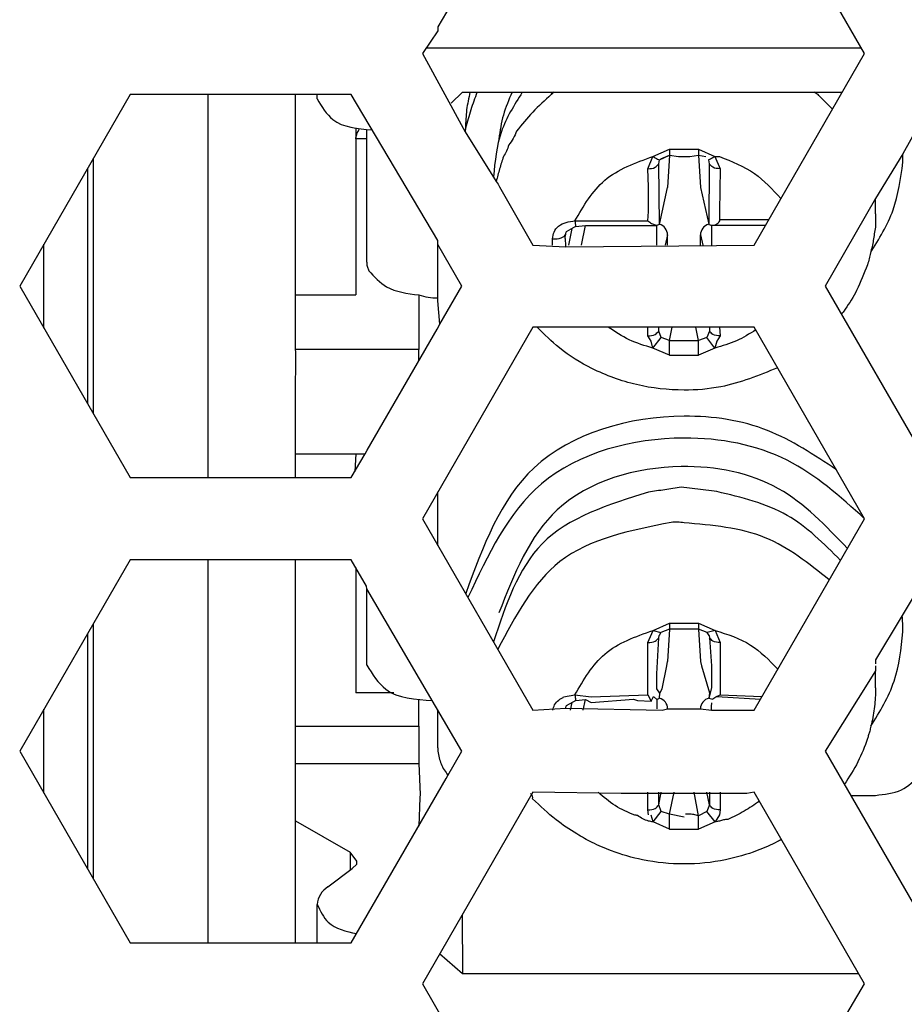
# Model space of a CAD drawing. Header units: millimetres. Extents: x -316 to 135, y 22 to 228.
# Tile 6 of 26: x -228 to -212, y 86 to 104. Entities that reach past the tile are written whole.
import ezdxf

# ---------------------------------------------------------------- set-up
doc = ezdxf.new("R2010")
doc.units = ezdxf.units.MM

# ---------------------------------------------------------------- blocks, each defined once
blk = doc.blocks.new('Innenbord__60', base_point=(-223.782, 61.466))
at = {"color": 7, "linetype": 'Continuous'}
for p, q in [((-220.23, 103.704), (-220.23, 103.631)), ((-216.33, 103.321), (-216.214, 103.321)), ((-215.246, 103.321), (-215.13, 103.321)), ((-222.83, 102.311), (-222.83, 102.466)), ((-222.436, 102.39), (-222.436, 102.466)), ((-222.83, 102.099), (-222.83, 102.311)), ((-222.83, 101.545), (-222.83, 102.099)), ((-221.53, 101.545), (-221.53, 101.828)), ((-222.83, 101.466), (-222.83, 101.545)), ((-221.53, 101.333), (-221.53, 101.545)), ((-222.83, 100.621), (-222.83, 101.466)), ((-221.53, 100.779), (-221.53, 101.333)), ((-215.995, 101.357), (-215.829, 101.337)), ((-215.728, 101.333), (-215.626, 101.337)), ((-215.626, 101.337), (-215.466, 101.357)), ((-215.466, 101.357), (-215.33, 101.333)), ((-221.53, 100.566), (-221.53, 100.779)), ((-219.128, 100.829), (-219.105, 100.779)), ((-222.83, 100.566), (-222.83, 100.621)), ((-222.83, 100.013), (-222.83, 100.566)), ((-221.53, 100.013), (-221.53, 100.566)), ((-212.23, 100.392), (-212.229, 100.566)), ((-212.23, 100.284), (-212.23, 100.392)), ((-212.229, 100.218), (-212.228, 100.129)), ((-212.228, 100.129), (-212.229, 100.042)), ((-222.83, 98.806), (-222.83, 100.013)), ((-221.53, 99.403), (-221.53, 100.013)), ((-220.23, 99.728), (-220.228, 99.8)), ((-222.83, 98.651), (-222.83, 98.806)), ((-222.83, 98.481), (-222.83, 98.651)), ((-220.228, 98.698), (-220.23, 98.753)), ((-220.193, 98.268), (-220.228, 98.698)), ((-222.83, 98.268), (-222.83, 98.481)), ((-222.83, 97.806), (-222.83, 98.268)), ((-220.243, 98.182), (-220.193, 98.268)), ((-222.828, 97.766), (-222.83, 97.806)), ((-222.83, 96.901), (-222.828, 97.766)), ((-222.83, 96.835), (-222.83, 96.901)), ((-222.83, 95.901), (-222.83, 96.835)), ((-221.56, 95.901), (-221.522, 95.966)), ((-222.83, 95.832), (-222.83, 95.901)), ((-222.83, 95.466), (-222.83, 95.832)), ((-215.229, 95.224), (-215.78, 95.292)), ((-215.129, 95.211), (-215.229, 95.224)), ((-222.829, 92.761), (-222.829, 93.966)), ((-221.529, 93.434), (-221.532, 93.483)), ((-221.529, 93.027), (-221.529, 93.145)), ((-221.529, 92.625), (-221.529, 93.027)), ((-211.729, 92.724), (-211.736, 92.921)), ((-222.829, 91.966), (-222.829, 92.761)), ((-215.465, 92.697), (-215.994, 92.697)), ((-221.529, 92.218), (-221.529, 92.337)), ((-221.529, 92.041), (-221.529, 92.218)), ((-212.231, 92.138), (-212.231, 92.063)), ((-222.829, 91.906), (-222.829, 91.966)), ((-216.129, 91.604), (-216.045, 92.028)), ((-215.41, 92.028), (-215.267, 91.533)), ((-212.229, 92.024), (-212.231, 91.938)), ((-222.829, 90.925), (-222.829, 91.906)), ((-212.23, 91.881), (-212.231, 91.938)), ((-212.229, 91.624), (-212.23, 91.881)), ((-216.17, 91.53), (-216.129, 91.604)), ((-217.43, 91.357), (-216.651, 91.418)), ((-216.651, 91.418), (-216.579, 91.394)), ((-216.329, 91.382), (-216.289, 91.466)), ((-215.267, 91.533), (-215.277, 91.435)), ((-215.277, 91.435), (-215.203, 91.418)), ((-216.579, 91.394), (-216.329, 91.382)), ((-220.229, 90.882), (-220.229, 91.227)), ((-222.829, 90.242), (-222.829, 90.925)), ((-220.229, 90.526), (-220.229, 90.882)), ((-222.829, 89.672), (-222.829, 90.242)), ((-220.079, 89.966), (-220.045, 90.025)), ((-222.829, 89.191), (-222.829, 89.672)), ((-220.556, 89.62), (-220.579, 89.099)), ((-220.555, 89.675), (-220.556, 89.62)), ((-222.829, 88.86), (-222.829, 89.191)), ((-222.829, 88.775), (-222.829, 88.86)), ((-222.829, 87.711), (-222.829, 88.775)), ((-221.794, 88.32), (-221.709, 88.404)), ((-222.829, 87.657), (-222.829, 87.711)), ((-222.829, 87.59), (-222.829, 87.657)), ((-222.829, 87.461), (-222.829, 87.59)), ((-222.829, 86.966), (-222.829, 87.461)), ((-222.434, 86.966), (-222.434, 87.59)), ((-219.784, 87.476), (-219.779, 86.4))]:
    blk.add_line(p, q, dxfattribs=at)
at = {"color": 1, "linetype": 'Continuous'}
for p, q in [((-216.38, 100.779), (-216.391, 101.112)), ((-215.069, 101.112), (-215.08, 100.33)), ((-216.38, 100.566), (-216.38, 100.779)), ((-216.38, 100.33), (-216.38, 100.566)), ((-216.391, 100.157), (-216.38, 100.33)), ((-215.08, 100.33), (-215.08, 100.183)), ((-217.604, 99.716), (-217.532, 100.074)), ((-216.23, 100.074), (-216.23, 99.716)), ((-215.23, 100.074), (-215.23, 99.716)), ((-220.23, 99.568), (-220.23, 99.728)), ((-220.228, 99.513), (-220.23, 99.568)), ((-220.23, 99.255), (-220.228, 99.513)), ((-220.228, 99.098), (-220.23, 99.255)), ((-220.23, 98.806), (-220.228, 99.098)), ((-220.23, 98.753), (-220.23, 98.806)), ((-216.391, 98.056), (-216.391, 98.216)), ((-215.08, 98.216), (-215.069, 98.057)), ((-216.33, 97.959), (-216.391, 98.056)), ((-216.297, 97.833), (-216.33, 97.959)), ((-215.13, 97.959), (-215.164, 97.833)), ((-215.069, 98.057), (-215.13, 97.959)), ((-220.229, 95.065), (-220.229, 95.205)), ((-220.229, 95.01), (-220.229, 95.065)), ((-220.229, 94.492), (-220.229, 95.01)), ((-220.229, 94.437), (-220.229, 94.492)), ((-220.229, 94.227), (-220.229, 94.437)), ((-215.23, 92.028), (-215.23, 91.626)), ((-216.229, 91.604), (-216.229, 91.878)), ((-216.17, 91.53), (-216.229, 91.604)), ((-215.23, 91.626), (-215.277, 91.435)), ((-216.289, 91.466), (-216.229, 91.414)), ((-216.229, 91.414), (-216.229, 91.357)), ((-216.181, 91.435), (-216.17, 91.53)), ((-215.228, 91.284), (-215.222, 91.351)), ((-215.228, 91.216), (-215.228, 91.284)), ((-216.39, 89.396), (-216.39, 89.716)), ((-215.068, 89.716), (-215.068, 89.396)), ((-216.379, 89.305), (-216.39, 89.396)), ((-216.296, 89.173), (-216.329, 89.299)), ((-215.079, 89.306), (-215.163, 89.173)), ((-215.068, 89.396), (-215.079, 89.306)), ((-221.833, 88.624), (-221.833, 88.291))]:
    blk.add_line(p, q, dxfattribs=at)
for points, knots in [([(-218.16, 102.465), (-218.274, 102.362), (-218.503, 102.157), (-218.694, 101.917), (-218.789, 101.798)], [0, 0, 0, 0, 0.4628723, 0.9191926, 0.9191926, 0.9191926, 0.9191926]), ([(-218.108, 102.508), (-218.123, 102.496), (-218.14, 102.481), (-218.157, 102.467), (-218.16, 102.465)], [0, 0, 0, 0, 0.05870658, 0.06709323, 0.06709323, 0.06709323, 0.06709323]), ([(-213.017, 102.198), (-213.058, 102.24), (-213.146, 102.33), (-213.234, 102.419), (-213.28, 102.466)], [0, 0, 0, 0, 0.1776766, 0.3760588, 0.3760588, 0.3760588, 0.3760588]), ([(-218.789, 101.798), (-218.808, 101.753), (-218.847, 101.663), (-218.905, 101.584), (-218.934, 101.545)], [0, 0, 0, 0, 0.1465024, 0.292137, 0.292137, 0.292137, 0.292137]), ([(-218.934, 101.545), (-218.946, 101.507), (-218.969, 101.433), (-219.01, 101.366), (-219.03, 101.333)], [0, 0, 0, 0, 0.1173598, 0.2338826, 0.2338826, 0.2338826, 0.2338826]), ([(-219.03, 101.333), (-219.054, 101.258), (-219.104, 101.108), (-219.143, 100.956), (-219.163, 100.879)], [0, 0, 0, 0, 0.2362018, 0.4722234, 0.4722234, 0.4722234, 0.4722234]), ([(-215.73, 94.64), (-215.769, 94.645), (-215.848, 94.655), (-215.926, 94.651), (-215.966, 94.648)], [0, 0, 0, 0, 0.1186956, 0.2362205, 0.2362205, 0.2362205, 0.2362205]), ([(-216.579, 89.293), (-216.581, 89.293), (-216.597, 89.294), (-216.614, 89.295), (-216.629, 89.296)], [0, 0, 0, 0, 0.00627484, 0.05019872, 0.05019872, 0.05019872, 0.05019872]), ([(-216.379, 89.19), (-216.414, 89.201), (-216.486, 89.225), (-216.547, 89.27), (-216.579, 89.293)], [0, 0, 0, 0, 0.111095, 0.226233, 0.226233, 0.226233, 0.226233]), ([(-214.93, 89.217), (-214.956, 89.217), (-215.007, 89.217), (-215.055, 89.199), (-215.079, 89.189)], [0, 0, 0, 0, 0.077253, 0.1521161, 0.1521161, 0.1521161, 0.1521161])]:
    blk.add_open_spline(points, degree=3, knots=knots, dxfattribs=at)
for points in [[(-213.28, 102.466), (-213.292, 102.473), (-213.317, 102.487), (-213.341, 102.501), (-213.353, 102.508)], [(-216.296, 89.173), (-216.309, 89.176), (-216.337, 89.181), (-216.365, 89.187), (-216.379, 89.19)], [(-215.079, 89.189), (-215.093, 89.187), (-215.121, 89.181), (-215.149, 89.176), (-215.163, 89.173)]]:
    blk.add_open_spline(points, degree=3, dxfattribs=at)
at = {"color": 7, "linetype": 'Continuous'}
for points, knots in [([(-211.731, 101.333), (-211.731, 101.335), (-211.73, 101.352), (-211.73, 101.369), (-211.73, 101.384)], [0, 0, 0, 0, 0.00646556, 0.05172451, 0.05172451, 0.05172451, 0.05172451]), ([(-212.229, 100.042), (-212.237, 100.001), (-212.252, 99.921), (-212.264, 99.841), (-212.27, 99.8)], [0, 0, 0, 0, 0.1232267, 0.244694, 0.244694, 0.244694, 0.244694]), ([(-212.27, 99.8), (-212.276, 99.763), (-212.29, 99.685), (-212.312, 99.609), (-212.324, 99.569)], [0, 0, 0, 0, 0.1134508, 0.2380541, 0.2380541, 0.2380541, 0.2380541]), ([(-212.324, 99.569), (-212.33, 99.535), (-212.344, 99.463), (-212.366, 99.393), (-212.378, 99.356)], [0, 0, 0, 0, 0.1034884, 0.2194898, 0.2194898, 0.2194898, 0.2194898]), ([(-221.528, 99.348), (-221.524, 99.336), (-221.514, 99.302), (-221.501, 99.268), (-221.492, 99.247)], [0, 0, 0, 0, 0.0379061, 0.107272, 0.107272, 0.107272, 0.107272]), ([(-212.313, 90.922), (-212.151, 91.189), (-211.827, 91.721), (-211.762, 92.341), (-211.73, 92.65)], [0, 0, 0, 0, 0.924723, 1.8445, 1.8445, 1.8445, 1.8445]), ([(-212.229, 91.568), (-212.234, 91.46), (-212.245, 91.242), (-212.29, 91.029), (-212.313, 90.922)], [0, 0, 0, 0, 0.326111, 0.6527055, 0.6527055, 0.6527055, 0.6527055]), ([(-212.336, 90.833), (-212.343, 90.81), (-212.356, 90.764), (-212.416, 90.574), (-212.543, 90.258), (-212.713, 89.994), (-212.801, 89.857)], [0, 0, 0, 0, 0.071457, 0.143, 0.599626, 1.085463, 1.085463, 1.085463, 1.085463]), ([(-220.227, 90.466), (-220.214, 90.386), (-220.187, 90.225), (-220.092, 90.092), (-220.045, 90.025)], [0, 0, 0, 0, 0.2398404, 0.4830574, 0.4830574, 0.4830574, 0.4830574]), ([(-218.497, 89.596), (-218.495, 89.613), (-218.491, 89.651), (-218.519, 89.68), (-218.534, 89.696)], [0, 0, 0, 0, 0.0486013, 0.1117361, 0.1117361, 0.1117361, 0.1117361])]:
    blk.add_open_spline(points, degree=3, knots=knots, dxfattribs=at)
for points in [[(-211.728, 101.229), (-211.728, 101.246), (-211.729, 101.281), (-211.73, 101.315), (-211.731, 101.333)], [(-212.23, 100.284), (-212.23, 100.273), (-212.23, 100.251), (-212.229, 100.229), (-212.229, 100.218)], [(-212.313, 90.922), (-212.317, 90.907), (-212.325, 90.878), (-212.332, 90.848), (-212.336, 90.833)]]:
    blk.add_open_spline(points, degree=3, dxfattribs=at)
blk = doc.blocks.new('Platte__61', base_point=(-227.44, 61.443))
at = {"color": 7, "linetype": 'Continuous'}
for p, q in [((-227.43, 98.199), (-227.43, 99.733)), ((-227.43, 89.699), (-227.43, 91.233))]:
    blk.add_line(p, q, dxfattribs=at)
blk = doc.blocks.new('Gehaeuse__62', base_point=(-227.44, 61.466))
at = {"color": 7, "linetype": 'Continuous'}
for p, q in [((-224.43, 102.311), (-224.43, 102.466)), ((-224.43, 102.099), (-224.43, 102.311)), ((-224.43, 101.545), (-224.43, 102.099)), ((-224.43, 101.333), (-224.43, 101.545)), ((-224.43, 100.779), (-224.43, 101.333)), ((-224.43, 100.566), (-224.43, 100.779)), ((-224.43, 100.013), (-224.43, 100.566)), ((-224.43, 99.8), (-224.43, 100.013)), ((-227.43, 98.199), (-227.43, 99.733)), ((-224.43, 98.268), (-224.43, 99.8)), ((-224.43, 97.531), (-224.43, 98.268)), ((-224.43, 95.466), (-224.43, 97.531)), ((-224.43, 86.966), (-224.43, 93.966)), ((-227.43, 89.699), (-227.43, 91.233))]:
    blk.add_line(p, q, dxfattribs=at)
at = {"color": 1, "linetype": 'Continuous'}
for p, q in [((-226.53, 101.292), (-226.53, 96.64)), ((-226.53, 92.792), (-226.53, 88.14))]:
    blk.add_line(p, q, dxfattribs=at)
blk = doc.blocks.new('Netzteil-LCC600-28U-9P__63', base_point=(-227.44, 61.443))
for name, p in [('Gehaeuse__62', (-227.44, 61.466)), ('Platte__61', (-227.44, 61.443)), ('Innenbord__60', (-223.782, 61.466))]:
    blk.add_blockref(name, p)
blk = doc.blocks.new('Innenbord__64', base_point=(-222.831, 66.719))
at = {"color": 7, "linetype": 'Continuous'}
for p, q in [((-220.23, 103.704), (-220.23, 103.631)), ((-220.451, 103.32), (-216.33, 103.321)), ((-216.33, 103.321), (-216.214, 103.321)), ((-216.214, 103.321), (-215.246, 103.321)), ((-215.246, 103.321), (-215.13, 103.321)), ((-215.13, 103.321), (-212.489, 103.321)), ((-222.83, 102.311), (-222.83, 102.466)), ((-222.436, 102.39), (-222.436, 102.466)), ((-219.989, 102.311), (-219.781, 102.508)), ((-219.781, 102.508), (-212.837, 102.508)), ((-222.83, 102.099), (-222.83, 102.311)), ((-222.83, 101.545), (-222.83, 102.099)), ((-221.73, 101.859), (-221.73, 101.656)), ((-221.53, 101.545), (-221.53, 101.828)), ((-222.83, 101.466), (-222.83, 101.545)), ((-221.73, 101.656), (-221.73, 98.806)), ((-221.53, 101.333), (-221.53, 101.545)), ((-222.83, 100.621), (-222.83, 101.466)), ((-221.53, 100.779), (-221.53, 101.333)), ((-216.177, 101.273), (-215.995, 101.357)), ((-215.995, 101.357), (-216.03, 100.767)), ((-215.995, 101.357), (-215.829, 101.337)), ((-215.829, 101.337), (-215.728, 101.333)), ((-215.728, 101.333), (-215.626, 101.337)), ((-215.626, 101.337), (-215.466, 101.357)), ((-215.466, 101.357), (-215.33, 101.333)), ((-215.466, 101.357), (-215.43, 100.767)), ((-221.53, 100.566), (-221.53, 100.779)), ((-216.181, 100.095), (-216.03, 100.767)), ((-215.43, 100.767), (-215.278, 100.096)), ((-222.83, 100.566), (-222.83, 100.621)), ((-222.83, 100.013), (-222.83, 100.566)), ((-221.53, 100.013), (-221.53, 100.566)), ((-212.23, 100.392), (-212.229, 100.566)), ((-212.23, 100.284), (-212.23, 100.392)), ((-217.711, 100.056), (-217.883, 99.956)), ((-217.711, 100.056), (-217.532, 100.074)), ((-217.532, 100.074), (-216.23, 100.074)), ((-214.242, 100.075), (-215.17, 100.074)), ((-212.229, 100.218), (-212.228, 100.129)), ((-212.228, 100.129), (-212.229, 100.042)), ((-222.83, 98.806), (-222.83, 100.013)), ((-221.53, 99.403), (-221.53, 100.013)), ((-216.03, 99.716), (-216.03, 99.901)), ((-215.43, 99.716), (-215.43, 99.901)), ((-222.83, 98.651), (-222.83, 98.806)), ((-222.83, 98.806), (-221.73, 98.806)), ((-220.58, 98.806), (-220.58, 97.806)), ((-222.83, 98.481), (-222.83, 98.651)), ((-220.228, 98.698), (-220.23, 98.753)), ((-220.193, 98.268), (-220.228, 98.698)), ((-222.83, 98.268), (-222.83, 98.481)), ((-222.83, 97.806), (-222.83, 98.268)), ((-220.243, 98.182), (-220.193, 98.268)), ((-222.828, 97.766), (-222.83, 97.806)), ((-220.58, 97.806), (-222.83, 97.806)), ((-222.83, 96.901), (-222.828, 97.766)), ((-220.58, 97.598), (-220.58, 97.806)), ((-222.83, 96.835), (-222.83, 96.901)), ((-222.83, 95.901), (-222.83, 96.835)), ((-221.56, 95.901), (-221.522, 95.966)), ((-222.83, 95.901), (-221.56, 95.901)), ((-222.83, 95.832), (-222.83, 95.901)), ((-222.83, 95.466), (-222.83, 95.832)), ((-221.73, 95.901), (-221.745, 95.58)), ((-215.229, 95.224), (-215.78, 95.292)), ((-215.129, 95.211), (-215.229, 95.224)), ((-222.829, 92.761), (-222.829, 93.966)), ((-221.729, 93.825), (-221.729, 91.532)), ((-221.529, 93.434), (-221.532, 93.483)), ((-221.529, 93.2), (-221.529, 93.434)), ((-221.529, 93.145), (-221.529, 93.2)), ((-221.529, 93.027), (-221.529, 93.145)), ((-221.529, 92.625), (-221.529, 93.027)), ((-211.729, 92.724), (-211.736, 92.921)), ((-222.829, 91.966), (-222.829, 92.761)), ((-215.994, 92.697), (-216.153, 92.635)), ((-215.994, 92.697), (-216.029, 92.107)), ((-215.465, 92.697), (-215.994, 92.697)), ((-215.465, 92.697), (-215.429, 92.107)), ((-215.306, 92.635), (-215.465, 92.697)), ((-221.529, 92.392), (-221.529, 92.625)), ((-216.153, 92.635), (-216.186, 92.583)), ((-215.273, 92.583), (-215.306, 92.635)), ((-221.529, 92.337), (-221.529, 92.392)), ((-221.529, 92.218), (-221.529, 92.337)), ((-221.529, 92.041), (-221.529, 92.218)), ((-212.231, 92.138), (-212.231, 92.063)), ((-222.829, 91.906), (-222.829, 91.966)), ((-216.129, 91.604), (-216.045, 92.028)), ((-216.045, 92.028), (-216.029, 92.107)), ((-215.429, 92.107), (-215.41, 92.028)), ((-215.41, 92.028), (-215.267, 91.533)), ((-212.229, 92.024), (-212.231, 91.938)), ((-222.829, 90.925), (-222.829, 91.906)), ((-212.23, 91.881), (-212.231, 91.938)), ((-212.229, 91.624), (-212.23, 91.881)), ((-216.17, 91.53), (-216.129, 91.604)), ((-221.035, 91.532), (-221.729, 91.532)), ((-220.579, 90.926), (-220.579, 91.415)), ((-217.71, 91.396), (-217.531, 91.414)), ((-217.531, 91.414), (-217.43, 91.357)), ((-217.43, 91.357), (-216.651, 91.418)), ((-216.651, 91.418), (-216.579, 91.394)), ((-216.329, 91.382), (-216.289, 91.466)), ((-216.229, 91.414), (-216.181, 91.435)), ((-215.267, 91.533), (-215.277, 91.435)), ((-215.277, 91.435), (-215.203, 91.418)), ((-215.131, 91.466), (-214.333, 91.418)), ((-217.71, 91.396), (-217.882, 91.296)), ((-216.579, 91.394), (-216.329, 91.382)), ((-220.229, 90.882), (-220.229, 91.227)), ((-222.829, 90.242), (-222.829, 90.925)), ((-220.229, 90.526), (-220.229, 90.882)), ((-222.829, 89.672), (-222.829, 90.242)), ((-220.579, 90.243), (-220.555, 89.675)), ((-220.079, 89.966), (-220.045, 90.025)), ((-222.829, 89.191), (-222.829, 89.672)), ((-220.556, 89.62), (-220.579, 89.099)), ((-220.555, 89.675), (-220.556, 89.62)), ((-216.879, 89.696), (-218.491, 89.716)), ((-216.629, 89.696), (-216.879, 89.696)), ((-214.579, 89.696), (-216.629, 89.696)), ((-212.688, 89.66), (-212.229, 89.66)), ((-222.829, 88.86), (-222.829, 89.191)), ((-222.829, 89.191), (-221.833, 88.624)), ((-222.829, 88.775), (-222.829, 88.86)), ((-222.829, 87.711), (-222.829, 88.775)), ((-221.709, 88.459), (-221.833, 88.624)), ((-221.794, 88.32), (-221.709, 88.404)), ((-221.709, 88.404), (-221.709, 88.459)), ((-222.239, 87.988), (-221.794, 88.32)), ((-222.829, 87.657), (-222.829, 87.711)), ((-222.829, 87.59), (-222.829, 87.657)), ((-222.434, 87.59), (-222.434, 87.667)), ((-222.829, 87.461), (-222.829, 87.59)), ((-222.829, 86.966), (-222.829, 87.461)), ((-222.434, 86.966), (-222.434, 87.59)), ((-219.784, 87.476), (-219.779, 86.4)), ((-219.779, 86.4), (-220.197, 86.762)), ((-212.535, 86.4), (-219.779, 86.4))]:
    blk.add_line(p, q, dxfattribs=at)
at = {"color": 1, "linetype": 'Continuous'}
for p, q in [((-221.53, 101.656), (-221.73, 101.656)), ((-216.391, 101.112), (-216.297, 101.335)), ((-216.297, 101.335), (-215.996, 101.468)), ((-215.996, 101.468), (-215.995, 101.357)), ((-215.996, 101.468), (-215.465, 101.468)), ((-215.465, 101.468), (-215.466, 101.357)), ((-215.465, 101.468), (-215.164, 101.336)), ((-215.164, 101.336), (-215.08, 101.333)), ((-215.164, 101.336), (-215.069, 101.112)), ((-216.193, 101.2), (-216.177, 101.273)), ((-216.181, 100.095), (-216.193, 101.2)), ((-215.284, 101.273), (-215.268, 101.2)), ((-215.268, 101.2), (-215.278, 100.096)), ((-216.38, 100.779), (-216.391, 101.112)), ((-215.069, 101.112), (-215.08, 100.33)), ((-216.38, 100.566), (-216.38, 100.779)), ((-216.38, 100.33), (-216.38, 100.566)), ((-216.391, 100.157), (-216.38, 100.33)), ((-215.08, 100.33), (-215.08, 100.183)), ((-217.724, 100.156), (-216.391, 100.157)), ((-217.604, 99.716), (-217.532, 100.074)), ((-216.23, 100.074), (-216.23, 99.716)), ((-215.23, 100.074), (-215.23, 99.716)), ((-215.17, 100.074), (-215.23, 100.074)), ((-215.08, 100.183), (-214.18, 100.183)), ((-217.889, 99.913), (-217.883, 99.956)), ((-217.838, 99.716), (-217.776, 100.018)), ((-216.03, 99.901), (-216.076, 99.716)), ((-215.43, 99.901), (-215.385, 99.716)), ((-220.23, 99.568), (-220.23, 99.728)), ((-220.228, 99.513), (-220.23, 99.568)), ((-220.23, 99.255), (-220.228, 99.513)), ((-220.228, 99.098), (-220.23, 99.255)), ((-220.23, 98.806), (-220.228, 99.098)), ((-220.23, 98.753), (-220.23, 98.806)), ((-216.391, 98.056), (-216.391, 98.216)), ((-216.193, 98.144), (-216.193, 98.216)), ((-216.147, 98.027), (-216.193, 98.144)), ((-215.994, 97.974), (-215.945, 98.216)), ((-215.466, 97.974), (-215.515, 98.216)), ((-215.267, 98.144), (-215.314, 98.027)), ((-215.267, 98.216), (-215.267, 98.144)), ((-215.08, 98.216), (-215.069, 98.057)), ((-216.33, 97.959), (-216.391, 98.056)), ((-216.297, 97.833), (-216.33, 97.959)), ((-216.297, 97.833), (-216.147, 98.027)), ((-215.994, 97.974), (-216.147, 98.027)), ((-215.994, 97.974), (-215.466, 97.974)), ((-215.314, 98.027), (-215.466, 97.974)), ((-215.164, 97.833), (-215.314, 98.027)), ((-215.13, 97.959), (-215.164, 97.833)), ((-215.069, 98.057), (-215.13, 97.959)), ((-215.995, 97.703), (-216.297, 97.833)), ((-215.164, 97.833), (-215.465, 97.703)), ((-215.995, 97.703), (-215.465, 97.703)), ((-220.229, 95.065), (-220.229, 95.205)), ((-220.229, 95.01), (-220.229, 95.065)), ((-220.229, 94.492), (-220.229, 95.01)), ((-220.229, 94.437), (-220.229, 94.492)), ((-220.229, 94.227), (-220.229, 94.437)), ((-216.391, 92.452), (-216.296, 92.675)), ((-216.296, 92.675), (-215.995, 92.808)), ((-216.296, 92.675), (-216.153, 92.635)), ((-215.995, 92.808), (-215.994, 92.697)), ((-215.464, 92.808), (-215.465, 92.697)), ((-215.464, 92.808), (-215.163, 92.675)), ((-215.163, 92.675), (-215.306, 92.635)), ((-215.163, 92.675), (-215.068, 92.452)), ((-216.229, 91.878), (-216.192, 92.54)), ((-216.192, 92.54), (-216.186, 92.583)), ((-215.273, 92.583), (-215.267, 92.54)), ((-215.267, 92.54), (-215.23, 92.028)), ((-216.391, 91.497), (-216.391, 92.452)), ((-215.068, 92.452), (-215.068, 91.497)), ((-215.23, 92.028), (-215.23, 91.626)), ((-216.229, 91.604), (-216.229, 91.878)), ((-216.17, 91.53), (-216.229, 91.604)), ((-215.23, 91.626), (-215.277, 91.435)), ((-217.93, 91.458), (-217.723, 91.495)), ((-217.723, 91.495), (-217.43, 91.458)), ((-217.571, 91.216), (-217.531, 91.414)), ((-217.43, 91.458), (-216.391, 91.497)), ((-216.391, 91.497), (-216.329, 91.382)), ((-216.329, 91.382), (-216.289, 91.466)), ((-216.289, 91.466), (-216.229, 91.414)), ((-216.229, 91.414), (-216.229, 91.357)), ((-216.181, 91.435), (-216.17, 91.53)), ((-215.131, 91.466), (-215.203, 91.418)), ((-215.131, 91.466), (-215.068, 91.497)), ((-215.068, 91.497), (-214.305, 91.466)), ((-217.888, 91.253), (-217.882, 91.296)), ((-217.804, 91.216), (-217.776, 91.358)), ((-216.229, 91.357), (-216.229, 91.241)), ((-215.229, 91.241), (-215.228, 91.284)), ((-215.228, 91.284), (-215.222, 91.351)), ((-222.829, 90.925), (-220.579, 90.926)), ((-222.829, 90.242), (-220.579, 90.243)), ((-216.39, 89.396), (-216.39, 89.716)), ((-216.192, 89.484), (-216.192, 89.716)), ((-216.192, 89.484), (-216.145, 89.716)), ((-215.993, 89.314), (-215.912, 89.716)), ((-215.465, 89.283), (-215.547, 89.716)), ((-215.267, 89.484), (-215.314, 89.716)), ((-215.267, 89.716), (-215.267, 89.484)), ((-215.068, 89.716), (-215.068, 89.396)), ((-216.146, 89.366), (-216.192, 89.484)), ((-215.267, 89.484), (-215.313, 89.366)), ((-216.379, 89.305), (-216.39, 89.396)), ((-216.296, 89.173), (-216.329, 89.299)), ((-216.296, 89.173), (-216.146, 89.366)), ((-215.993, 89.314), (-216.146, 89.366)), ((-215.729, 89.26), (-215.993, 89.314)), ((-215.313, 89.366), (-215.465, 89.283)), ((-215.163, 89.173), (-215.313, 89.366)), ((-215.079, 89.306), (-215.163, 89.173)), ((-215.068, 89.396), (-215.079, 89.306)), ((-215.995, 89.043), (-216.296, 89.173)), ((-215.163, 89.173), (-215.464, 89.043)), ((-215.995, 89.043), (-215.464, 89.043)), ((-221.833, 88.624), (-221.833, 88.291))]:
    blk.add_line(p, q, dxfattribs=at)
at = {"color": 7, "linetype": 'Continuous'}
for centre, radius, start, end in [((-216.23, 99.901), 0.2, 0.0042, 75.8927), ((-215.23, 99.901), 0.2, 103.7973, 180.0042), ((-216.229, 91.241), 0.2, 0.0042, 75.8927), ((-215.229, 91.241), 0.2, 103.7973, 180.0042), ((-222.02, 87.635), 0.415, 121.8501, 175.5232)]:
    blk.add_arc(centre, radius, start, end, dxfattribs=at)
for points, knots in [([(-222.436, 102.39), (-222.351, 102.246), (-222.136, 101.881), (-221.701, 101.843), (-221.438, 101.82)], [0, 0, 0, 0, 0.477054, 1.212064, 1.212064, 1.212064, 1.212064]), ([(-219.515, 102.508), (-219.553, 102.401), (-219.631, 102.185), (-219.693, 101.965), (-219.725, 101.853)], [0, 0, 0, 0, 0.3393553, 0.6880004, 0.6880004, 0.6880004, 0.6880004]), ([(-219.643, 102.508), (-219.666, 102.402), (-219.713, 102.186), (-219.721, 101.965), (-219.725, 101.853)], [0, 0, 0, 0, 0.3255409, 0.6612927, 0.6612927, 0.6612927, 0.6612927]), ([(-218.686, 102.508), (-218.833, 102.275), (-219.132, 101.804), (-219.185, 101.248), (-219.213, 100.966)], [0, 0, 0, 0, 0.813419, 1.64999, 1.64999, 1.64999, 1.64999]), ([(-218.873, 102.508), (-218.932, 102.371), (-219.049, 102.097), (-219.094, 101.802), (-219.116, 101.654)], [0, 0, 0, 0, 0.4435675, 0.8908575, 0.8908575, 0.8908575, 0.8908575]), ([(-221.73, 101.656), (-221.725, 101.684), (-221.714, 101.751), (-221.68, 101.811), (-221.659, 101.846)], [0, 0, 0, 0, 0.0828075, 0.203848, 0.203848, 0.203848, 0.203848]), ([(-211.731, 101.333), (-211.731, 101.335), (-211.73, 101.352), (-211.73, 101.369), (-211.73, 101.384)], [0, 0, 0, 0, 0.00646556, 0.05172451, 0.05172451, 0.05172451, 0.05172451]), ([(-212.324, 99.569), (-212.166, 99.825), (-211.851, 100.337), (-211.769, 100.932), (-211.728, 101.229)], [0, 0, 0, 0, 0.893567, 1.780892, 1.780892, 1.780892, 1.780892]), ([(-215.278, 100.096), (-215.276, 100.095), (-215.26, 100.088), (-215.244, 100.081), (-215.23, 100.074)], [0, 0, 0, 0, 0.00651374, 0.05210991, 0.05210991, 0.05210991, 0.05210991]), ([(-212.229, 100.042), (-212.237, 100.001), (-212.252, 99.921), (-212.264, 99.841), (-212.27, 99.8)], [0, 0, 0, 0, 0.1232267, 0.244694, 0.244694, 0.244694, 0.244694]), ([(-212.27, 99.8), (-212.276, 99.763), (-212.29, 99.685), (-212.312, 99.609), (-212.324, 99.569)], [0, 0, 0, 0, 0.1134508, 0.2380541, 0.2380541, 0.2380541, 0.2380541]), ([(-212.324, 99.569), (-212.33, 99.535), (-212.344, 99.463), (-212.366, 99.393), (-212.378, 99.356)], [0, 0, 0, 0, 0.1034884, 0.2194898, 0.2194898, 0.2194898, 0.2194898]), ([(-221.53, 99.403), (-221.529, 99.387), (-221.529, 99.368), (-221.528, 99.35), (-221.528, 99.348)], [0, 0, 0, 0, 0.04795049, 0.05480056, 0.05480056, 0.05480056, 0.05480056]), ([(-221.528, 99.348), (-221.524, 99.336), (-221.514, 99.302), (-221.501, 99.268), (-221.492, 99.247)], [0, 0, 0, 0, 0.0379061, 0.107272, 0.107272, 0.107272, 0.107272]), ([(-212.378, 99.356), (-212.439, 99.198), (-212.547, 98.914), (-212.708, 98.649), (-212.81, 98.508), (-212.833, 98.476), (-212.854, 98.448)], [0, 0, 0, 0, 0.508867, 0.909653, 0.924616, 1.029357, 1.029357, 1.029357, 1.029357]), ([(-221.492, 99.247), (-221.391, 99.137), (-221.148, 98.874), (-220.789, 98.831), (-220.58, 98.806)], [0, 0, 0, 0, 0.436398, 1.042428, 1.042428, 1.042428, 1.042428]), ([(-220.58, 98.806), (-220.523, 98.789), (-220.409, 98.754), (-220.29, 98.753), (-220.23, 98.753)], [0, 0, 0, 0, 0.1767852, 0.3557365, 0.3557365, 0.3557365, 0.3557365]), ([(-214.021, 97.474), (-214.362, 97.335), (-214.912, 97.112), (-215.797, 97.042), (-216.603, 97.131), (-217.376, 97.412), (-217.985, 97.788), (-218.283, 98.085), (-218.415, 98.216)], [0, 0, 0, 0, 1.094719, 1.768523, 2.642058, 3.508125, 4.213371, 4.769002, 4.769002, 4.769002, 4.769002]), ([(-212.945, 95.61), (-213.351, 95.88), (-214.194, 96.441), (-216.164, 96.738), (-218.74, 96.02), (-219.405, 94.207), (-219.721, 93.347)], [0, 0, 0, 0, 1.446302, 2.996443, 5.895469, 8.512155, 8.512155, 8.512155, 8.512155]), ([(-212.429, 94.716), (-212.876, 95.118), (-213.811, 95.957), (-215.987, 96.365), (-218.544, 95.693), (-219.314, 94.052), (-219.679, 93.274)], [0, 0, 0, 0, 1.771787, 3.700649, 6.439436, 8.911681, 8.911681, 8.911681, 8.911681]), ([(-212.744, 94.171), (-213.135, 94.582), (-213.954, 95.445), (-215.962, 95.841), (-218.253, 95.183), (-218.838, 93.698), (-219.115, 92.994)], [0, 0, 0, 0, 1.665637, 3.489612, 5.889507, 8.056519, 8.056519, 8.056519, 8.056519]), ([(-216.379, 95.203), (-217.112, 94.973), (-218.523, 94.531), (-218.989, 93.136), (-219.213, 92.466)], [0, 0, 0, 0, 2.162226, 4.161364, 4.161364, 4.161364, 4.161364]), ([(-215.78, 95.292), (-215.881, 95.276), (-216.08, 95.244), (-216.28, 95.216), (-216.379, 95.203)], [0, 0, 0, 0, 0.3070961, 0.6062902, 0.6062902, 0.6062902, 0.6062902]), ([(-212.869, 93.953), (-213.176, 94.261), (-213.807, 94.896), (-214.68, 95.104), (-215.129, 95.211)], [0, 0, 0, 0, 1.276987, 2.631823, 2.631823, 2.631823, 2.631823]), ([(-212.313, 90.922), (-212.151, 91.189), (-211.827, 91.721), (-211.762, 92.341), (-211.73, 92.65)], [0, 0, 0, 0, 0.924723, 1.8445, 1.8445, 1.8445, 1.8445]), ([(-221.529, 92.041), (-221.426, 91.873), (-221.161, 91.444), (-220.642, 91.412), (-220.325, 91.393)], [0, 0, 0, 0, 0.564623, 1.442983, 1.442983, 1.442983, 1.442983]), ([(-212.229, 91.624), (-212.229, 91.608), (-212.229, 91.589), (-212.229, 91.571), (-212.229, 91.568)], [0, 0, 0, 0, 0.04872852, 0.05568974, 0.05568974, 0.05568974, 0.05568974]), ([(-212.229, 91.568), (-212.234, 91.46), (-212.245, 91.242), (-212.29, 91.029), (-212.313, 90.922)], [0, 0, 0, 0, 0.326111, 0.6527055, 0.6527055, 0.6527055, 0.6527055]), ([(-220.579, 90.926), (-220.579, 90.864), (-220.579, 90.738), (-220.579, 90.553), (-220.579, 90.387), (-220.579, 90.285), (-220.579, 90.243)], [0, 0, 0, 0, 0.1847692, 0.3794095, 0.5542301, 0.6830127, 0.6830127, 0.6830127, 0.6830127]), ([(-212.336, 90.833), (-212.343, 90.81), (-212.356, 90.764), (-212.416, 90.574), (-212.543, 90.258), (-212.713, 89.994), (-212.801, 89.857)], [0, 0, 0, 0, 0.071457, 0.143, 0.599626, 1.085463, 1.085463, 1.085463, 1.085463]), ([(-220.227, 90.466), (-220.214, 90.386), (-220.187, 90.225), (-220.092, 90.092), (-220.045, 90.025)], [0, 0, 0, 0, 0.2398404, 0.4830574, 0.4830574, 0.4830574, 0.4830574]), ([(-212.229, 89.66), (-212.064, 89.677), (-211.749, 89.71), (-211.519, 89.927), (-211.41, 90.03)], [0, 0, 0, 0, 0.4825065, 0.9211926, 0.9211926, 0.9211926, 0.9211926]), ([(-218.497, 89.596), (-218.495, 89.613), (-218.491, 89.651), (-218.519, 89.68), (-218.534, 89.696)], [0, 0, 0, 0, 0.0486013, 0.1117361, 0.1117361, 0.1117361, 0.1117361]), ([(-213.95, 88.851), (-213.961, 88.845), (-213.984, 88.832), (-214.128, 88.756), (-214.45, 88.617), (-215.019, 88.451), (-215.729, 88.38), (-216.436, 88.451), (-216.996, 88.611), (-217.393, 88.784), (-217.733, 88.974), (-218.108, 89.227), (-218.358, 89.464), (-218.497, 89.596)], [0, 0, 0, 0, 0.039006, 0.078012, 0.48717, 1.08872, 1.850824, 2.611838, 3.205339, 3.592295, 3.90977, 4.371191, 4.943473, 4.943473, 4.943473, 4.943473]), ([(-222.434, 87.667), (-222.377, 87.547), (-222.237, 87.249), (-221.909, 87.177), (-221.714, 87.134)], [0, 0, 0, 0, 0.3829209, 0.9417099, 0.9417099, 0.9417099, 0.9417099])]:
    blk.add_open_spline(points, degree=3, knots=knots, dxfattribs=at)
at = {"color": 1, "linetype": 'Continuous'}
for points, knots in [([(-218.16, 102.465), (-218.274, 102.362), (-218.503, 102.157), (-218.694, 101.917), (-218.789, 101.798)], [0, 0, 0, 0, 0.4628723, 0.9191926, 0.9191926, 0.9191926, 0.9191926]), ([(-218.108, 102.508), (-218.12, 102.508), (-218.148, 102.508), (-218.156, 102.481), (-218.16, 102.465)], [0, 0, 0, 0, 0.03413229, 0.07553431, 0.07553431, 0.07553431, 0.07553431]), ([(-213.017, 102.198), (-213.058, 102.24), (-213.146, 102.33), (-213.234, 102.419), (-213.28, 102.466)], [0, 0, 0, 0, 0.1776766, 0.3760588, 0.3760588, 0.3760588, 0.3760588]), ([(-218.789, 101.798), (-218.808, 101.753), (-218.847, 101.663), (-218.905, 101.584), (-218.934, 101.545)], [0, 0, 0, 0, 0.1465024, 0.292137, 0.292137, 0.292137, 0.292137]), ([(-218.934, 101.545), (-218.946, 101.507), (-218.969, 101.433), (-219.01, 101.366), (-219.03, 101.333)], [0, 0, 0, 0, 0.1173598, 0.2338826, 0.2338826, 0.2338826, 0.2338826]), ([(-219.03, 101.333), (-219.054, 101.258), (-219.104, 101.108), (-219.143, 100.956), (-219.163, 100.879)], [0, 0, 0, 0, 0.2362018, 0.4722234, 0.4722234, 0.4722234, 0.4722234]), ([(-217.724, 100.156), (-217.565, 100.431), (-217.238, 101), (-216.617, 101.221), (-216.297, 101.335)], [0, 0, 0, 0, 0.92143, 1.906447, 1.906447, 1.906447, 1.906447]), ([(-216.297, 101.335), (-216.27, 101.317), (-216.232, 101.292), (-216.189, 101.277), (-216.177, 101.273)], [0, 0, 0, 0, 0.0972106, 0.1361237, 0.1361237, 0.1361237, 0.1361237]), ([(-215.164, 101.336), (-215.191, 101.317), (-215.229, 101.292), (-215.272, 101.277), (-215.284, 101.273)], [0, 0, 0, 0, 0.0972008, 0.1361085, 0.1361085, 0.1361085, 0.1361085]), ([(-215.08, 101.333), (-214.857, 101.245), (-214.425, 101.075), (-214.111, 100.733), (-213.958, 100.566)], [0, 0, 0, 0, 0.706665, 1.374105, 1.374105, 1.374105, 1.374105]), ([(-216.391, 101.112), (-216.344, 101.114), (-216.264, 101.116), (-216.213, 101.176), (-216.193, 101.2)], [0, 0, 0, 0, 0.13487, 0.2259071, 0.2259071, 0.2259071, 0.2259071]), ([(-215.069, 101.112), (-215.117, 101.114), (-215.197, 101.116), (-215.247, 101.176), (-215.268, 101.2)], [0, 0, 0, 0, 0.1348652, 0.2259026, 0.2259026, 0.2259026, 0.2259026]), ([(-218.133, 99.832), (-218.128, 99.874), (-218.117, 99.962), (-218.023, 100.072), (-217.885, 100.142), (-217.779, 100.151), (-217.724, 100.156)], [0, 0, 0, 0, 0.1248267, 0.260787, 0.4133628, 0.577913, 0.577913, 0.577913, 0.577913]), ([(-217.724, 100.156), (-217.722, 100.134), (-217.718, 100.1), (-217.713, 100.067), (-217.711, 100.056)], [0, 0, 0, 0, 0.0669842, 0.1004149, 0.1004149, 0.1004149, 0.1004149]), ([(-216.391, 100.157), (-216.38, 100.149), (-216.357, 100.135), (-216.315, 100.105), (-216.27, 100.09), (-216.239, 100.078), (-216.23, 100.074)], [0, 0, 0, 0, 0.0411561, 0.0823121, 0.1524317, 0.1818976, 0.1818976, 0.1818976, 0.1818976]), ([(-215.08, 100.183), (-215.082, 100.168), (-215.087, 100.133), (-215.127, 100.101), (-215.156, 100.084), (-215.169, 100.076), (-215.17, 100.074)], [0, 0, 0, 0, 0.045182, 0.1024441, 0.142855, 0.148628, 0.148628, 0.148628, 0.148628]), ([(-218.133, 99.832), (-218.076, 99.828), (-217.981, 99.822), (-217.915, 99.887), (-217.889, 99.913)], [0, 0, 0, 0, 0.1603344, 0.2673225, 0.2673225, 0.2673225, 0.2673225]), ([(-217.889, 99.686), (-217.889, 99.694), (-217.89, 99.718), (-217.891, 99.758), (-217.895, 99.802), (-217.901, 99.836), (-217.902, 99.872), (-217.895, 99.896), (-217.889, 99.913)], [0, 0, 0, 0, 0.0231388, 0.0723545, 0.1208648, 0.1553708, 0.1763362, 0.2290477, 0.2290477, 0.2290477, 0.2290477]), ([(-218.131, 99.716), (-218.131, 99.72), (-218.131, 99.731), (-218.132, 99.761), (-218.132, 99.796), (-218.132, 99.823), (-218.133, 99.832)], [0, 0, 0, 0, 0.0107918, 0.0354125, 0.0896483, 0.115933, 0.115933, 0.115933, 0.115933]), ([(-216.297, 97.833), (-216.445, 97.877), (-216.737, 97.963), (-216.99, 98.133), (-217.114, 98.216)], [0, 0, 0, 0, 0.4624511, 0.9072258, 0.9072258, 0.9072258, 0.9072258]), ([(-216.391, 98.056), (-216.344, 98.058), (-216.264, 98.061), (-216.213, 98.12), (-216.193, 98.144)], [0, 0, 0, 0, 0.1348683, 0.2259066, 0.2259066, 0.2259066, 0.2259066]), ([(-215.069, 98.057), (-215.117, 98.058), (-215.196, 98.061), (-215.247, 98.12), (-215.267, 98.144)], [0, 0, 0, 0, 0.1348668, 0.2258988, 0.2258988, 0.2258988, 0.2258988]), ([(-214.419, 98.164), (-214.534, 98.093), (-214.766, 97.948), (-215.03, 97.872), (-215.164, 97.833)], [0, 0, 0, 0, 0.4016987, 0.817907, 0.817907, 0.817907, 0.817907]), ([(-215.995, 97.703), (-215.995, 97.726), (-215.995, 97.775), (-215.995, 97.85), (-215.994, 97.917), (-215.994, 97.959), (-215.994, 97.974)], [0, 0, 0, 0, 0.0693001, 0.1444307, 0.2263173, 0.2705397, 0.2705397, 0.2705397, 0.2705397]), ([(-215.465, 97.703), (-215.465, 97.726), (-215.465, 97.775), (-215.465, 97.85), (-215.466, 97.917), (-215.466, 97.959), (-215.466, 97.974)], [0, 0, 0, 0, 0.0692992, 0.1444292, 0.2263162, 0.2705393, 0.2705393, 0.2705393, 0.2705393]), ([(-215.966, 94.648), (-216.712, 94.5), (-218.137, 94.217), (-218.812, 92.939), (-219.134, 92.33)], [0, 0, 0, 0, 2.155394, 4.11883, 4.11883, 4.11883, 4.11883]), ([(-215.73, 94.64), (-215.769, 94.645), (-215.847, 94.655), (-215.926, 94.651), (-215.966, 94.648)], [0, 0, 0, 0, 0.1190362, 0.2366089, 0.2366089, 0.2366089, 0.2366089]), ([(-213.074, 93.598), (-213.448, 93.896), (-214.224, 94.515), (-215.215, 94.597), (-215.73, 94.64)], [0, 0, 0, 0, 1.400209, 2.910367, 2.910367, 2.910367, 2.910367]), ([(-217.723, 91.495), (-217.565, 91.771), (-217.237, 92.34), (-216.617, 92.561), (-216.296, 92.675)], [0, 0, 0, 0, 0.921429, 1.906447, 1.906447, 1.906447, 1.906447]), ([(-215.995, 92.808), (-215.965, 92.807), (-215.906, 92.806), (-215.818, 92.805), (-215.73, 92.805), (-215.641, 92.805), (-215.553, 92.806), (-215.494, 92.807), (-215.464, 92.808)], [0, 0, 0, 0, 0.088598, 0.1769175, 0.2653889, 0.3538562, 0.4421636, 0.5307411, 0.5307411, 0.5307411, 0.5307411]), ([(-215.163, 92.675), (-214.937, 92.603), (-214.495, 92.461), (-214.173, 92.128), (-214.016, 91.966)], [0, 0, 0, 0, 0.701639, 1.366912, 1.366912, 1.366912, 1.366912]), ([(-216.391, 92.452), (-216.343, 92.453), (-216.263, 92.456), (-216.213, 92.516), (-216.192, 92.54)], [0, 0, 0, 0, 0.1348705, 0.2259103, 0.2259103, 0.2259103, 0.2259103]), ([(-215.068, 92.452), (-215.116, 92.453), (-215.196, 92.456), (-215.246, 92.516), (-215.267, 92.54)], [0, 0, 0, 0, 0.1348649, 0.2258966, 0.2258966, 0.2258966, 0.2258966]), ([(-218.129, 91.216), (-218.12, 91.25), (-218.101, 91.32), (-218.039, 91.392), (-217.975, 91.429), (-217.945, 91.448), (-217.93, 91.458)], [0, 0, 0, 0, 0.1039819, 0.2173004, 0.2710662, 0.3248321, 0.3248321, 0.3248321, 0.3248321]), ([(-217.723, 91.495), (-217.721, 91.473), (-217.717, 91.44), (-217.712, 91.407), (-217.71, 91.396)], [0, 0, 0, 0, 0.0669846, 0.1004153, 0.1004153, 0.1004153, 0.1004153]), ([(-216.629, 89.296), (-216.753, 89.348), (-216.999, 89.452), (-217.2, 89.629), (-217.299, 89.716)], [0, 0, 0, 0, 0.4019939, 0.7960173, 0.7960173, 0.7960173, 0.7960173]), ([(-216.39, 89.396), (-216.343, 89.398), (-216.263, 89.401), (-216.212, 89.46), (-216.192, 89.484)], [0, 0, 0, 0, 0.1348684, 0.2259027, 0.2259027, 0.2259027, 0.2259027]), ([(-215.068, 89.396), (-215.116, 89.398), (-215.196, 89.401), (-215.246, 89.46), (-215.267, 89.484)], [0, 0, 0, 0, 0.134867, 0.2259003, 0.2259003, 0.2259003, 0.2259003]), ([(-214.354, 89.55), (-214.444, 89.488), (-214.628, 89.363), (-214.828, 89.266), (-214.93, 89.217)], [0, 0, 0, 0, 0.3280602, 0.6668717, 0.6668717, 0.6668717, 0.6668717]), ([(-216.579, 89.293), (-216.593, 89.294), (-216.61, 89.295), (-216.627, 89.296), (-216.629, 89.296)], [0, 0, 0, 0, 0.04392388, 0.05019872, 0.05019872, 0.05019872, 0.05019872]), ([(-216.379, 89.19), (-216.414, 89.201), (-216.486, 89.225), (-216.547, 89.27), (-216.579, 89.293)], [0, 0, 0, 0, 0.111095, 0.226233, 0.226233, 0.226233, 0.226233]), ([(-215.995, 89.043), (-215.995, 89.066), (-215.994, 89.114), (-215.994, 89.19), (-215.994, 89.257), (-215.993, 89.299), (-215.993, 89.314)], [0, 0, 0, 0, 0.0693001, 0.1444307, 0.2263173, 0.2705397, 0.2705397, 0.2705397, 0.2705397]), ([(-215.465, 89.283), (-215.494, 89.294), (-215.551, 89.315), (-215.625, 89.313), (-215.674, 89.313), (-215.694, 89.313), (-215.7, 89.313)], [0, 0, 0, 0, 0.0921893, 0.1802476, 0.2204743, 0.2387594, 0.2387594, 0.2387594, 0.2387594]), ([(-215.464, 89.043), (-215.464, 89.066), (-215.464, 89.114), (-215.464, 89.185), (-215.465, 89.242), (-215.465, 89.273), (-215.465, 89.283)], [0, 0, 0, 0, 0.0693001, 0.1444303, 0.2109425, 0.2397908, 0.2397908, 0.2397908, 0.2397908]), ([(-214.93, 89.217), (-214.956, 89.217), (-215.007, 89.217), (-215.055, 89.199), (-215.079, 89.189)], [0, 0, 0, 0, 0.077253, 0.1521161, 0.1521161, 0.1521161, 0.1521161])]:
    blk.add_open_spline(points, degree=3, knots=knots, dxfattribs=at)
for points in [[(-213.28, 102.466), (-213.292, 102.473), (-213.317, 102.487), (-213.341, 102.501), (-213.353, 102.508)], [(-215.17, 100.074), (-215.18, 100.074), (-215.2, 100.074), (-215.22, 100.074), (-215.23, 100.074)], [(-216.296, 89.173), (-216.309, 89.176), (-216.337, 89.181), (-216.365, 89.187), (-216.379, 89.19)], [(-215.079, 89.189), (-215.093, 89.187), (-215.121, 89.181), (-215.149, 89.176), (-215.163, 89.173)]]:
    blk.add_open_spline(points, degree=3, dxfattribs=at)
at = {"color": 7, "linetype": 'Continuous'}
for points in [[(-219.725, 101.853), (-219.726, 101.841), (-219.727, 101.819), (-219.729, 101.796), (-219.73, 101.784)], [(-211.728, 101.229), (-211.728, 101.246), (-211.729, 101.281), (-211.73, 101.315), (-211.731, 101.333)], [(-212.23, 100.284), (-212.23, 100.273), (-212.23, 100.251), (-212.229, 100.229), (-212.229, 100.218)], [(-216.23, 100.074), (-216.212, 100.082), (-216.175, 100.098), (-216.212, 100.082), (-216.23, 100.074)], [(-211.73, 92.65), (-211.73, 92.663), (-211.73, 92.687), (-211.73, 92.712), (-211.729, 92.724)], [(-212.313, 90.922), (-212.317, 90.907), (-212.325, 90.878), (-212.332, 90.848), (-212.336, 90.833)], [(-220.229, 90.526), (-220.229, 90.516), (-220.228, 90.496), (-220.227, 90.476), (-220.227, 90.466)]]:
    blk.add_open_spline(points, degree=3, dxfattribs=at)
blk = doc.blocks.new('Platte__68', base_point=(-227.44, 64.199))
at = {"color": 7, "linetype": 'Continuous'}
for p, q in [((-227.43, 98.199), (-227.43, 99.733)), ((-227.43, 89.699), (-227.43, 91.233))]:
    blk.add_line(p, q, dxfattribs=at)
at = {"color": 1, "linetype": 'Continuous'}
for p, q in [((-217.93, 91.458), (-217.723, 91.495)), ((-217.723, 91.495), (-217.43, 91.458)), ((-215.729, 89.26), (-215.993, 89.314)), ((-215.995, 89.043), (-215.464, 89.043))]:
    blk.add_line(p, q, dxfattribs=at)
blk = doc.blocks.new('Gehaeuse__69', base_point=(-227.44, 61.466))
at = {"color": 7, "linetype": 'Continuous'}
for p, q in [((-224.43, 102.311), (-224.43, 102.466)), ((-224.43, 102.099), (-224.43, 102.311)), ((-224.43, 101.545), (-224.43, 102.099)), ((-224.43, 101.333), (-224.43, 101.545)), ((-224.43, 100.779), (-224.43, 101.333)), ((-226.63, 96.814), (-226.63, 101.118)), ((-224.43, 100.566), (-224.43, 100.779)), ((-224.43, 100.013), (-224.43, 100.566)), ((-224.43, 99.8), (-224.43, 100.013)), ((-227.43, 98.199), (-227.43, 99.733)), ((-224.43, 98.268), (-224.43, 99.8)), ((-224.43, 97.531), (-224.43, 98.268)), ((-224.43, 95.466), (-224.43, 97.531)), ((-224.43, 86.966), (-224.43, 93.966)), ((-226.63, 88.314), (-226.63, 92.618)), ((-227.43, 89.699), (-227.43, 91.233))]:
    blk.add_line(p, q, dxfattribs=at)
at = {"color": 1, "linetype": 'Continuous'}
for p, q in [((-226.53, 101.292), (-226.53, 96.64)), ((-226.53, 92.792), (-226.53, 88.14))]:
    blk.add_line(p, q, dxfattribs=at)
blk = doc.blocks.new('Netzteil-LCC600-28U-9P_1_1__70', base_point=(-227.44, 61.466))
for name, p in [('Platte__68', (-227.44, 64.199)), ('Gehaeuse__69', (-227.44, 61.466)), ('Innenbord__64', (-222.831, 66.719))]:
    blk.add_blockref(name, p)
blk = doc.blocks.new('Kuehlkoerper-PSU__73', base_point=(-227.555, 82.697))
at = {"color": 7, "linetype": 'Continuous'}
for p, q in [((-221.811, 102.466), (-225.852, 102.466)), ((-216.154, 101.295), (-215.995, 101.357)), ((-215.995, 101.357), (-215.829, 101.337)), ((-215.829, 101.337), (-215.728, 101.333)), ((-215.728, 101.333), (-215.626, 101.337)), ((-215.626, 101.337), (-215.466, 101.357)), ((-215.466, 101.357), (-215.33, 101.333)), ((-214.449, 98.216), (-218.491, 98.216)), ((-225.852, 95.466), (-221.811, 95.466)), ((-221.811, 93.966), (-225.852, 93.966)), ((-217.71, 91.396), (-217.531, 91.414)), ((-217.531, 91.414), (-217.43, 91.357)), ((-217.43, 91.357), (-216.651, 91.418)), ((-216.651, 91.418), (-216.579, 91.394)), ((-216.329, 91.382), (-216.289, 91.466)), ((-215.277, 91.435), (-215.203, 91.418)), ((-215.131, 91.466), (-214.333, 91.418)), ((-216.579, 91.394), (-216.329, 91.382))]:
    blk.add_line(p, q, dxfattribs=at)
at = {"color": 1, "linetype": 'Continuous'}
for p, q in [((-215.996, 101.468), (-215.465, 101.468)), ((-215.164, 101.336), (-215.08, 101.333)), ((-217.724, 100.156), (-216.391, 100.157)), ((-215.08, 100.183), (-214.18, 100.183)), ((-215.994, 97.974), (-215.466, 97.974)), ((-215.995, 97.703), (-215.465, 97.703)), ((-217.93, 91.458), (-217.723, 91.495)), ((-217.723, 91.495), (-217.43, 91.458)), ((-217.43, 91.458), (-216.391, 91.497)), ((-216.391, 91.497), (-216.329, 91.382)), ((-216.329, 91.382), (-216.289, 91.466)), ((-216.289, 91.466), (-216.229, 91.414)), ((-215.131, 91.466), (-215.203, 91.418)), ((-215.131, 91.466), (-215.068, 91.497)), ((-215.068, 91.497), (-214.305, 91.466)), ((-215.995, 89.043), (-215.464, 89.043))]:
    blk.add_line(p, q, dxfattribs=at)
blk = doc.blocks.new('Gehaeuseschale-unten-PSU__75', base_point=(-308.43, 36.716))
at = {"color": 7, "linetype": 'Continuous'}
for p, q in [((-212.429, 103.216), (-214.449, 106.716)), ((-218.491, 106.681), (-220.23, 103.704)), ((-220.23, 103.704), (-220.23, 103.631)), ((-220.23, 103.631), (-220.512, 103.216)), ((-220.512, 103.216), (-219.73, 101.784)), ((-214.449, 99.716), (-212.429, 103.216)), ((-225.852, 102.466), (-227.873, 98.966)), ((-221.811, 102.466), (-225.852, 102.466)), ((-220.228, 99.8), (-221.811, 102.466)), ((-211.132, 102.466), (-211.73, 101.384)), ((-219.73, 101.784), (-219.163, 100.879)), ((-211.73, 101.384), (-212.229, 100.566)), ((-219.163, 100.879), (-219.128, 100.829)), ((-219.128, 100.829), (-219.105, 100.779)), ((-219.105, 100.779), (-218.491, 99.716)), ((-212.229, 100.566), (-213.153, 98.966)), ((-220.23, 99.728), (-220.228, 99.8)), ((-219.79, 98.966), (-220.23, 99.728)), ((-218.491, 99.716), (-217.889, 99.686)), ((-217.889, 99.686), (-214.449, 99.716)), ((-227.873, 98.966), (-225.852, 95.466)), ((-220.193, 98.268), (-219.79, 98.966)), ((-213.153, 98.966), (-211.132, 95.466)), ((-220.243, 98.182), (-220.193, 98.268)), ((-221.522, 95.966), (-220.243, 98.182)), ((-218.491, 98.216), (-220.512, 94.716)), ((-214.449, 98.216), (-218.491, 98.216)), ((-212.429, 94.716), (-214.449, 98.216)), ((-221.56, 95.901), (-221.522, 95.966)), ((-221.811, 95.466), (-221.56, 95.901)), ((-225.852, 95.466), (-221.811, 95.466)), ((-220.512, 94.716), (-218.491, 91.216)), ((-214.449, 91.216), (-212.429, 94.716)), ((-225.852, 93.966), (-227.873, 90.466)), ((-221.811, 93.966), (-225.852, 93.966)), ((-221.532, 93.483), (-221.811, 93.966)), ((-211.132, 93.966), (-212.231, 92.138)), ((-221.529, 93.434), (-221.532, 93.483)), ((-219.79, 90.466), (-221.529, 93.434)), ((-212.231, 92.138), (-212.231, 92.063)), ((-212.229, 92.024), (-212.231, 91.938)), ((-212.231, 91.938), (-213.153, 90.466)), ((-218.491, 91.216), (-217.888, 91.253)), ((-217.888, 91.253), (-216.128, 91.216)), ((-216.128, 91.216), (-216.029, 91.241)), ((-216.029, 91.241), (-215.429, 91.241)), ((-215.429, 91.241), (-215.228, 91.216)), ((-215.228, 91.216), (-214.449, 91.216)), ((-227.873, 90.466), (-225.852, 86.966)), ((-220.045, 90.025), (-219.79, 90.466)), ((-213.153, 90.466), (-211.132, 86.966)), ((-220.079, 89.966), (-220.045, 90.025)), ((-221.811, 86.966), (-220.079, 89.966)), ((-218.491, 89.716), (-220.512, 86.216)), ((-216.879, 89.696), (-218.491, 89.716)), ((-216.629, 89.696), (-216.879, 89.696)), ((-214.579, 89.696), (-216.629, 89.696)), ((-214.449, 89.716), (-214.579, 89.696)), ((-212.429, 86.216), (-214.449, 89.716)), ((-225.852, 86.966), (-221.811, 86.966)), ((-220.512, 86.216), (-218.491, 82.716)), ((-213.279, 84.779), (-212.429, 86.216))]:
    blk.add_line(p, q, dxfattribs=at)
blk = doc.blocks.new('Netzteil-S360__79', base_point=(-315.931, 21.782))
for name, p in [('Kuehlkoerper-PSU__73', (-227.555, 82.697)), ('Netzteil-LCC600-28U-9P_1_1__70', (-227.44, 61.466)), ('Netzteil-LCC600-28U-9P__63', (-227.44, 61.443)), ('Gehaeuseschale-unten-PSU__75', (-308.43, 36.716))]:
    blk.add_blockref(name, p)
blk = doc.blocks.new('SA_LinksA', base_point=(-90.68, 125))
blk.add_blockref('Netzteil-S360__79', (-315.931, 21.782))

msp = doc.modelspace()

# ---------------------------------------------------------------- block references
msp.add_blockref('SA_LinksA', (-90.68, 125))

doc.saveas('drawing.dxf')
